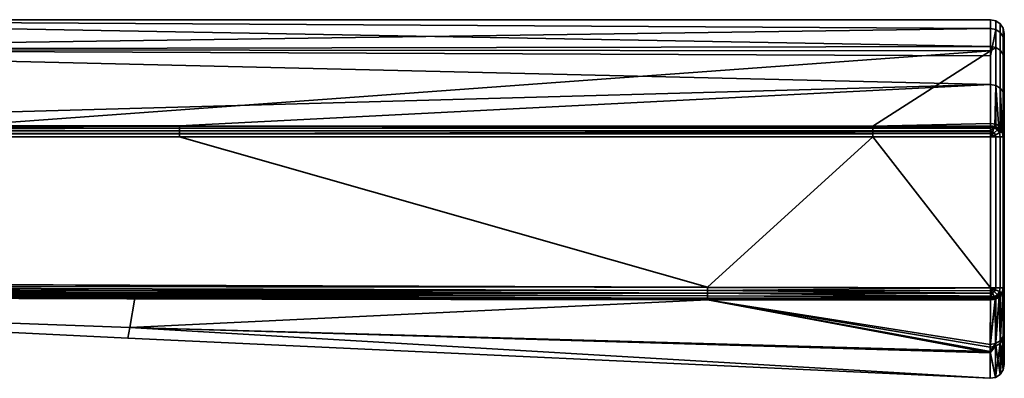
# Model space of a CAD drawing. Header units: millimetres. Extents: x -309 to 8309, y -96 to 57.
# Tile 60 of 95: x 4326 to 4362, y -96 to -83. Entities that reach past the tile are written whole.
import ezdxf

# ---------------------------------------------------------------- set-up
doc = ezdxf.new("R2010")
doc.units = ezdxf.units.MM
doc.layers.add('31', color=7, linetype='Continuous', true_color=0xffffff)

# ---------------------------------------------------------------- blocks, each defined once
blk = doc.blocks.new('UG_SURFACE_030')
at = {"layer": '31', "color": 251, "linetype": 'Continuous', "lineweight": 35}
for points in [[(4307.361, -83.3, 1103.998), (4307.362, -84.374, 1109.971), (4361, -84.265, 1109.668)], [(4307.361, -83.3, 1103.998), (4361, -83.3, 1104), (4361, -83.616, 1100.726)], [(4361, -83.616, 1100.726), (4307.362, -84.375, 1098.026), (4307.361, -83.3, 1103.998)], [(4361, -84.265, 1109.668), (4361, -83.3, 1104), (4307.361, -83.3, 1103.998)], [(4361.191, -83.338, 1104), (4361, -83.3, 1104), (4361, -84.265, 1109.668), (4361.191, -84.301, 1109.656)], [(4361.191, -83.653, 1100.733), (4361, -83.616, 1100.726), (4361, -83.3, 1104), (4361.191, -83.338, 1104)], [(4361.353, -83.446, 1104), (4361.191, -83.338, 1104), (4361.191, -84.301, 1109.656), (4361.353, -84.404, 1109.62)], [(4361.353, -83.76, 1100.754), (4361.191, -83.653, 1100.733), (4361.191, -83.338, 1104), (4361.353, -83.446, 1104)], [(4361, -83.616, 1100.726), (4361, -84.603, 1098.112), (4307.362, -84.375, 1098.026)], [(4361, -84.603, 1098.112), (4361, -83.616, 1100.726), (4361.191, -83.653, 1100.733)], [(4361.191, -83.653, 1100.733), (4361.191, -85.68, 1095.366), (4361, -85.647, 1095.347), (4361, -84.603, 1098.112)], [(4361.353, -85.773, 1095.421), (4361.191, -85.68, 1095.366), (4361.191, -83.653, 1100.733), (4361.353, -83.76, 1100.754)], [(4361.462, -83.609, 1104), (4361.353, -83.446, 1104), (4361.353, -84.404, 1109.62), (4361.462, -84.557, 1109.566)], [(4361.462, -83.919, 1100.785), (4361.353, -83.76, 1100.754), (4361.353, -83.446, 1104), (4361.462, -83.609, 1104)], [(4361.5, -83.8, 1104), (4361.462, -83.609, 1104), (4361.462, -84.557, 1109.566), (4361.5, -84.737, 1109.503)], [(4361.5, -84.107, 1100.822), (4361.462, -83.919, 1100.785), (4361.462, -83.609, 1104), (4361.5, -83.8, 1104)], [(4361.462, -85.913, 1095.503), (4361.353, -85.773, 1095.421), (4361.353, -83.76, 1100.754), (4361.462, -83.919, 1100.785)], [(4361.5, -86.079, 1095.599), (4361.462, -85.913, 1095.503), (4361.462, -83.919, 1100.785), (4361.5, -84.107, 1100.822)], [(4361.5, -95.788, 1104), (4361.5, -83.8, 1104), (4361.5, -84.737, 1109.503)], [(4361.5, -95.788, 1104), (4361.5, -84.107, 1100.822), (4361.5, -83.8, 1104)], [(4307.362, -84.374, 1109.971), (4361, -84.419, 1109.946), (4361, -84.265, 1109.668)], [(4361, -84.419, 1109.946), (4307.362, -84.374, 1109.971), (4323.575, -87.148, 1114.816)], [(4307.362, -84.375, 1098.026), (4361, -84.603, 1098.112), (4361, -85.647, 1095.347)], [(4361, -85.647, 1095.347), (4307.363, -87.147, 1093.184), (4307.362, -84.375, 1098.026)], [(4323.575, -87.148, 1114.816), (4356.747, -87.148, 1114.816), (4361, -84.419, 1109.946)], [(4356.747, -87.148, 1114.816), (4361, -87.053, 1114.698), (4361, -84.419, 1109.946)], [(4361.191, -84.301, 1109.656), (4361, -84.265, 1109.668), (4361, -84.419, 1109.946)], [(4361, -84.419, 1109.946), (4361, -87.053, 1114.698), (4361.191, -87.082, 1114.674), (4361.191, -84.301, 1109.656)], [(4361.353, -84.404, 1109.62), (4361.191, -84.301, 1109.656), (4361.191, -87.082, 1114.674), (4361.353, -87.167, 1114.606)], [(4361.462, -84.557, 1109.566), (4361.353, -84.404, 1109.62), (4361.353, -87.167, 1114.606), (4361.462, -87.294, 1114.505)], [(4361.5, -95.788, 1104), (4361.5, -86.079, 1095.599), (4361.5, -84.107, 1100.822)], [(4361.5, -84.737, 1109.503), (4361.462, -84.557, 1109.566), (4361.462, -87.294, 1114.505), (4361.5, -87.443, 1114.385)], [(4361.5, -84.737, 1109.503), (4361.5, -87.443, 1114.385), (4361.5, -94.687, 1110.751), (4361.5, -95.788, 1104)], [(4331.652, -87.147, 1093.184), (4307.363, -87.147, 1093.184), (4361, -85.647, 1095.347)], [(4361, -85.647, 1095.347), (4361, -87.148, 1093.184), (4331.652, -87.147, 1093.184)], [(4361.153, -87.171, 1093.203), (4361, -87.148, 1093.184), (4361, -85.647, 1095.347), (4361.191, -85.68, 1095.366)], [(4361.191, -85.68, 1095.366), (4361.191, -87.177, 1093.208), (4361.153, -87.171, 1093.203)], [(4361.191, -85.68, 1095.366), (4361.353, -85.773, 1095.421), (4361.353, -87.261, 1093.277), (4361.304, -87.236, 1093.256)], [(4361.304, -87.236, 1093.256), (4361.191, -87.177, 1093.208), (4361.191, -85.68, 1095.366)], [(4361.353, -85.773, 1095.421), (4361.462, -85.913, 1095.503), (4361.462, -87.387, 1093.379), (4361.436, -87.357, 1093.355)], [(4361.436, -87.357, 1093.355), (4361.391, -87.305, 1093.312), (4361.353, -85.773, 1095.421)], [(4361.391, -87.305, 1093.312), (4361.353, -87.261, 1093.277), (4361.353, -85.773, 1095.421)], [(4361.5, -87.535, 1093.5), (4361.462, -87.387, 1093.379), (4361.462, -85.913, 1095.503), (4361.5, -86.079, 1095.599)], [(4361.5, -86.079, 1095.599), (4361.5, -95.788, 1104), (4361.5, -94.592, 1096.971)], [(4361.5, -94.592, 1096.971), (4361.5, -93.011, 1093.5), (4361.5, -87.535, 1093.5), (4361.5, -86.079, 1095.599)], [(4298.479, -87.32, 1093.048), (4298.481, -87.225, 1093.107), (4331.652, -87.226, 1093.107)], [(4331.652, -87.226, 1093.107), (4331.652, -87.32, 1093.048), (4298.479, -87.32, 1093.048)], [(4331.652, -87.226, 1093.107), (4298.481, -87.225, 1093.107), (4307.363, -87.147, 1093.184)], [(4307.363, -87.147, 1093.184), (4331.652, -87.147, 1093.184), (4331.652, -87.226, 1093.107)], [(4323.575, -87.148, 1114.816), (4323.575, -87.227, 1114.893), (4356.747, -87.227, 1114.893), (4356.747, -87.148, 1114.816)], [(4323.575, -87.227, 1114.893), (4323.575, -87.321, 1114.952), (4356.747, -87.321, 1114.952), (4356.747, -87.227, 1114.893)], [(4331.652, -87.226, 1093.107), (4331.652, -87.147, 1093.184), (4361, -87.148, 1093.184), (4361, -87.182, 1093.15)], [(4361, -87.182, 1093.15), (4361, -87.227, 1093.107), (4331.652, -87.226, 1093.107)], [(4331.652, -87.32, 1093.048), (4331.652, -87.226, 1093.107), (4361, -87.227, 1093.107), (4361, -87.321, 1093.048)], [(4356.747, -87.148, 1114.816), (4361, -87.148, 1114.816), (4361, -87.053, 1114.698)], [(4356.747, -87.148, 1114.816), (4356.747, -87.227, 1114.893), (4361, -87.227, 1114.893), (4361, -87.182, 1114.85)], [(4361, -87.182, 1114.85), (4361, -87.148, 1114.816), (4356.747, -87.148, 1114.816)], [(4356.747, -87.227, 1114.893), (4356.747, -87.321, 1114.952), (4361, -87.321, 1114.952), (4361, -87.227, 1114.893)], [(4361.191, -87.082, 1114.674), (4361, -87.053, 1114.698), (4361, -87.148, 1114.816), (4361.153, -87.171, 1114.797)], [(4361.153, -87.171, 1114.797), (4361, -87.148, 1114.816), (4361, -87.182, 1114.85)], [(4361, -87.182, 1093.15), (4361, -87.148, 1093.184), (4361.153, -87.171, 1093.203)], [(4361, -87.182, 1114.85), (4361.136, -87.207, 1114.852), (4361.153, -87.171, 1114.797)], [(4361.153, -87.171, 1093.203), (4361.136, -87.207, 1093.148), (4361, -87.182, 1093.15)], [(4361.136, -87.207, 1114.852), (4361, -87.182, 1114.85), (4361, -87.227, 1114.893)], [(4361, -87.227, 1093.107), (4361, -87.182, 1093.15), (4361.136, -87.207, 1093.148)], [(4361.136, -87.207, 1114.852), (4361, -87.227, 1114.893), (4361, -87.321, 1114.952)], [(4361, -87.321, 1114.952), (4361.073, -87.358, 1114.962), (4361.136, -87.207, 1114.852)], [(4361.136, -87.207, 1093.148), (4361.073, -87.358, 1093.039), (4361, -87.321, 1093.048)], [(4361, -87.321, 1093.048), (4361, -87.227, 1093.107), (4361.136, -87.207, 1093.148)], [(4361.073, -87.358, 1114.962), (4361.136, -87.399, 1114.962), (4361.251, -87.284, 1114.852), (4361.136, -87.207, 1114.852)], [(4361.136, -87.207, 1093.148), (4361.251, -87.284, 1093.148), (4361.136, -87.399, 1093.039), (4361.073, -87.358, 1093.039)], [(4361.191, -87.177, 1114.792), (4361.153, -87.171, 1114.797), (4361.136, -87.207, 1114.852)], [(4361.136, -87.207, 1093.148), (4361.153, -87.171, 1093.203), (4361.191, -87.177, 1093.208)], [(4361.136, -87.207, 1114.852), (4361.251, -87.284, 1114.852), (4361.191, -87.177, 1114.792)], [(4361.191, -87.177, 1093.208), (4361.251, -87.284, 1093.148), (4361.136, -87.207, 1093.148)], [(4361.136, -87.399, 1114.962), (4361.178, -87.462, 1114.962), (4361.328, -87.4, 1114.852), (4361.251, -87.284, 1114.852)], [(4361.251, -87.284, 1093.148), (4361.328, -87.4, 1093.148), (4361.178, -87.462, 1093.039), (4361.136, -87.399, 1093.039)], [(4361.153, -87.171, 1114.797), (4361.191, -87.177, 1114.792), (4361.191, -87.082, 1114.674)], [(4361.353, -87.167, 1114.606), (4361.191, -87.082, 1114.674), (4361.191, -87.177, 1114.792), (4361.304, -87.236, 1114.744)], [(4361.251, -87.284, 1114.852), (4361.304, -87.236, 1114.744), (4361.191, -87.177, 1114.792)], [(4361.191, -87.177, 1093.208), (4361.304, -87.236, 1093.256), (4361.251, -87.284, 1093.148)], [(4361.304, -87.236, 1114.744), (4361.251, -87.284, 1114.852), (4361.328, -87.4, 1114.852)], [(4361.328, -87.4, 1093.148), (4361.251, -87.284, 1093.148), (4361.304, -87.236, 1093.256)], [(4361.304, -87.236, 1114.744), (4361.353, -87.261, 1114.723), (4361.353, -87.167, 1114.606)], [(4361.328, -87.4, 1114.852), (4361.353, -87.261, 1114.723), (4361.304, -87.236, 1114.744)], [(4361.304, -87.236, 1093.256), (4361.353, -87.261, 1093.277), (4361.328, -87.4, 1093.148)], [(4361.391, -87.305, 1114.688), (4361.353, -87.261, 1114.723), (4361.328, -87.4, 1114.852)], [(4361.328, -87.4, 1093.148), (4361.353, -87.261, 1093.277), (4361.391, -87.305, 1093.312)], [(4361.462, -87.294, 1114.505), (4361.353, -87.167, 1114.606), (4361.391, -87.305, 1114.688), (4361.436, -87.357, 1114.645)], [(4361.353, -87.167, 1114.606), (4361.353, -87.261, 1114.723), (4361.391, -87.305, 1114.688)], [(4298.475, -87.534, 1093), (4298.477, -87.424, 1093.012), (4331.652, -87.425, 1093.012), (4331.652, -87.535, 1093)], [(4350.757, -92.992, 1093), (4298.5, -92.8, 1093), (4298.475, -87.534, 1093), (4331.652, -87.535, 1093)], [(4298.477, -87.424, 1093.012), (4298.479, -87.32, 1093.048), (4331.652, -87.32, 1093.048), (4331.652, -87.425, 1093.012)], [(4356.747, -87.536, 1115), (4323.575, -87.536, 1115), (4298.5, -92.8, 1115), (4350.757, -92.992, 1115)], [(4323.575, -87.321, 1114.952), (4323.575, -87.426, 1114.988), (4356.747, -87.426, 1114.988), (4356.747, -87.321, 1114.952)], [(4323.575, -87.426, 1114.988), (4323.575, -87.536, 1115), (4356.747, -87.536, 1115), (4356.747, -87.426, 1114.988)], [(4331.652, -87.425, 1093.012), (4331.652, -87.32, 1093.048), (4361, -87.321, 1093.048), (4361, -87.344, 1093.04)], [(4361, -87.344, 1093.04), (4361, -87.425, 1093.012), (4331.652, -87.425, 1093.012)], [(4331.652, -87.535, 1093), (4331.652, -87.425, 1093.012), (4361, -87.425, 1093.012), (4361, -87.535, 1093)], [(4331.652, -87.535, 1093), (4361, -87.535, 1093), (4361, -93.011, 1093), (4350.757, -92.992, 1093)], [(4350.757, -92.992, 1115), (4361, -93.011, 1115), (4356.747, -87.536, 1115)], [(4356.747, -87.321, 1114.952), (4356.747, -87.426, 1114.988), (4361, -87.425, 1114.988), (4361, -87.344, 1114.959)], [(4361, -87.344, 1114.959), (4361, -87.321, 1114.952), (4356.747, -87.321, 1114.952)], [(4356.747, -87.426, 1114.988), (4356.747, -87.536, 1115), (4361, -87.535, 1115), (4361, -87.425, 1114.988)], [(4361, -93.011, 1115), (4361, -87.535, 1115), (4356.747, -87.536, 1115)], [(4361, -87.321, 1114.952), (4361, -87.344, 1114.959), (4361.073, -87.358, 1114.962)], [(4361.073, -87.358, 1093.039), (4361, -87.344, 1093.04), (4361, -87.321, 1093.048)], [(4361.073, -87.358, 1114.962), (4361, -87.344, 1114.959), (4361, -87.425, 1114.988)], [(4361, -87.425, 1093.012), (4361, -87.344, 1093.04), (4361.073, -87.358, 1093.039)], [(4361, -87.425, 1114.988), (4361, -87.535, 1115), (4361.073, -87.358, 1114.962)], [(4361, -87.535, 1115), (4361.136, -87.399, 1114.962), (4361.073, -87.358, 1114.962)], [(4361.073, -87.358, 1093.039), (4361, -87.535, 1093), (4361, -87.425, 1093.012)], [(4361.073, -87.358, 1093.039), (4361.136, -87.399, 1093.039), (4361, -87.535, 1093)], [(4361, -87.535, 1115), (4361.178, -87.462, 1114.962), (4361.136, -87.399, 1114.962)], [(4361.136, -87.399, 1093.039), (4361.178, -87.462, 1093.039), (4361, -87.535, 1093)], [(4361.178, -87.462, 1114.962), (4361, -87.535, 1115), (4361.191, -87.535, 1114.962)], [(4361.191, -87.535, 1093.038), (4361, -87.535, 1093), (4361.178, -87.462, 1093.039)], [(4361, -87.535, 1115), (4361, -93.011, 1115), (4361.191, -93.011, 1114.962), (4361.191, -87.535, 1114.962)], [(4361, -93.011, 1093), (4361, -87.535, 1093), (4361.191, -87.535, 1093.038), (4361.191, -93.011, 1093.038)], [(4361.328, -87.4, 1114.852), (4361.178, -87.462, 1114.962), (4361.192, -87.535, 1114.962), (4361.353, -87.535, 1114.853)], [(4361.353, -87.535, 1093.147), (4361.192, -87.535, 1093.039), (4361.178, -87.462, 1093.039), (4361.328, -87.4, 1093.148)], [(4361.191, -87.535, 1114.962), (4361.192, -87.535, 1114.962), (4361.178, -87.462, 1114.962)], [(4361.178, -87.462, 1093.039), (4361.192, -87.535, 1093.039), (4361.191, -87.535, 1093.038)], [(4361.192, -87.535, 1114.962), (4361.191, -87.535, 1114.962), (4361.191, -93.011, 1114.962), (4361.192, -93.011, 1114.962)], [(4361.192, -93.011, 1093.039), (4361.191, -93.011, 1093.038), (4361.191, -87.535, 1093.038), (4361.192, -87.535, 1093.039)], [(4361.192, -93.011, 1114.962), (4361.353, -93.011, 1114.853), (4361.353, -87.535, 1114.853), (4361.192, -87.535, 1114.962)], [(4361.192, -87.535, 1093.039), (4361.353, -87.535, 1093.147), (4361.353, -93.011, 1093.147), (4361.192, -93.011, 1093.039)], [(4361.328, -87.4, 1114.852), (4361.428, -87.358, 1114.688), (4361.391, -87.305, 1114.688)], [(4361.391, -87.305, 1093.312), (4361.428, -87.358, 1093.312), (4361.328, -87.4, 1093.148)], [(4361.428, -87.358, 1114.688), (4361.328, -87.4, 1114.852), (4361.355, -87.535, 1114.852), (4361.461, -87.535, 1114.691)], [(4361.461, -87.535, 1093.309), (4361.355, -87.535, 1093.148), (4361.328, -87.4, 1093.148), (4361.428, -87.358, 1093.312)], [(4361.353, -87.535, 1114.853), (4361.355, -87.535, 1114.852), (4361.328, -87.4, 1114.852)], [(4361.328, -87.4, 1093.148), (4361.355, -87.535, 1093.148), (4361.353, -87.535, 1093.147)], [(4361.355, -87.535, 1114.852), (4361.353, -87.535, 1114.853), (4361.353, -93.011, 1114.853), (4361.355, -93.011, 1114.852)], [(4361.355, -93.011, 1093.148), (4361.353, -93.011, 1093.147), (4361.353, -87.535, 1093.147), (4361.355, -87.535, 1093.148)], [(4361.355, -93.011, 1114.852), (4361.461, -93.011, 1114.691), (4361.461, -87.535, 1114.691), (4361.355, -87.535, 1114.852)], [(4361.355, -87.535, 1093.148), (4361.461, -87.535, 1093.309), (4361.461, -93.011, 1093.309), (4361.355, -93.011, 1093.148)], [(4361.391, -87.305, 1114.688), (4361.428, -87.358, 1114.688), (4361.436, -87.357, 1114.645)], [(4361.436, -87.357, 1093.355), (4361.428, -87.358, 1093.312), (4361.391, -87.305, 1093.312)], [(4361.436, -87.357, 1114.645), (4361.428, -87.358, 1114.688), (4361.463, -87.535, 1114.688)], [(4361.463, -87.535, 1093.312), (4361.428, -87.358, 1093.312), (4361.436, -87.357, 1093.355)], [(4361.461, -87.535, 1114.691), (4361.463, -87.535, 1114.688), (4361.428, -87.358, 1114.688)], [(4361.428, -87.358, 1093.312), (4361.463, -87.535, 1093.312), (4361.461, -87.535, 1093.309)], [(4361.436, -87.357, 1114.645), (4361.462, -87.387, 1114.621), (4361.462, -87.294, 1114.505)], [(4361.463, -87.535, 1114.688), (4361.462, -87.387, 1114.621), (4361.436, -87.357, 1114.645)], [(4361.436, -87.357, 1093.355), (4361.462, -87.387, 1093.379), (4361.463, -87.535, 1093.312)], [(4361.463, -87.535, 1114.688), (4361.461, -87.535, 1114.691), (4361.461, -93.011, 1114.691), (4361.463, -93.011, 1114.688)], [(4361.463, -93.011, 1093.312), (4361.461, -93.011, 1093.309), (4361.461, -87.535, 1093.309), (4361.463, -87.535, 1093.312)], [(4361.5, -87.443, 1114.385), (4361.462, -87.294, 1114.505), (4361.462, -87.387, 1114.621), (4361.5, -87.535, 1114.5)], [(4361.463, -87.535, 1114.688), (4361.5, -87.535, 1114.5), (4361.462, -87.387, 1114.621)], [(4361.462, -87.387, 1093.379), (4361.5, -87.535, 1093.5), (4361.463, -87.535, 1093.312)], [(4361.463, -93.011, 1114.688), (4361.5, -93.011, 1114.5), (4361.5, -87.535, 1114.5), (4361.463, -87.535, 1114.688)], [(4361.463, -87.535, 1093.312), (4361.5, -87.535, 1093.5), (4361.5, -93.011, 1093.5), (4361.463, -93.011, 1093.312)], [(4361.5, -87.443, 1114.385), (4361.5, -87.535, 1114.5), (4361.5, -93.011, 1114.5), (4361.5, -94.687, 1110.751)], [(4350.757, -92.992, 1115), (4298.5, -92.8, 1115), (4298.5, -92.955, 1114.976)], [(4298.5, -92.955, 1093.024), (4298.5, -92.8, 1093), (4350.757, -92.992, 1093)], [(4298.5, -92.955, 1114.976), (4298.5, -93.094, 1114.905), (4350.757, -93.207, 1114.951)], [(4298.5, -92.955, 1114.976), (4350.757, -93.102, 1114.988), (4350.757, -92.992, 1115)], [(4350.757, -93.207, 1114.951), (4350.757, -93.102, 1114.988), (4298.5, -92.955, 1114.976)], [(4298.5, -93.094, 1093.096), (4298.5, -92.955, 1093.024), (4350.757, -93.102, 1093.012)], [(4350.757, -92.992, 1093), (4350.757, -93.102, 1093.012), (4298.5, -92.955, 1093.024)], [(4361, -93.011, 1115), (4350.757, -92.992, 1115), (4350.757, -93.102, 1114.988)], [(4350.757, -93.102, 1093.012), (4350.757, -92.992, 1093), (4361, -93.011, 1093)], [(4298.499, -93.3, 1093.5), (4329.853, -94.449, 1098.435), (4298.479, -93.299, 1098.581)], [(4298.479, -93.299, 1098.581), (4329.853, -94.449, 1098.435), (4329.783, -94.83, 1104)], [(4298.499, -93.3, 1114.5), (4298.479, -93.299, 1109.419), (4329.853, -94.449, 1109.565)], [(4298.479, -93.299, 1109.419), (4298.479, -93.299, 1104), (4329.783, -94.83, 1104)], [(4329.783, -94.83, 1104), (4329.853, -94.449, 1109.565), (4298.479, -93.299, 1109.419)], [(4329.783, -94.83, 1104), (4298.479, -93.299, 1104), (4298.479, -93.299, 1098.581)], [(4298.5, -93.094, 1114.905), (4298.499, -93.204, 1114.794), (4350.756, -93.301, 1114.893)], [(4298.499, -93.204, 1093.206), (4298.5, -93.094, 1093.096), (4350.757, -93.207, 1093.048)], [(4298.499, -93.204, 1114.794), (4298.499, -93.276, 1114.655), (4350.756, -93.38, 1114.815)], [(4350.756, -93.38, 1114.815), (4350.756, -93.301, 1114.893), (4298.499, -93.204, 1114.794)], [(4298.499, -93.276, 1093.346), (4298.499, -93.204, 1093.206), (4350.756, -93.301, 1093.107)], [(4350.757, -93.207, 1093.048), (4350.756, -93.301, 1093.107), (4298.499, -93.204, 1093.206)], [(4298.499, -93.276, 1114.655), (4298.499, -93.3, 1114.5), (4330.043, -93.385, 1114.634)], [(4330.043, -93.385, 1114.634), (4350.756, -93.38, 1114.815), (4298.499, -93.276, 1114.655)], [(4298.499, -93.276, 1093.346), (4350.756, -93.38, 1093.185), (4330.043, -93.385, 1093.366)], [(4330.043, -93.385, 1093.366), (4298.499, -93.3, 1093.5), (4298.499, -93.276, 1093.346)], [(4350.756, -93.301, 1093.107), (4350.756, -93.38, 1093.185), (4298.499, -93.276, 1093.346)], [(4298.499, -93.3, 1093.5), (4330.043, -93.385, 1093.366), (4329.853, -94.449, 1098.435)], [(4329.853, -94.449, 1109.565), (4330.043, -93.385, 1114.634), (4298.499, -93.3, 1114.5)], [(4350.756, -93.301, 1114.893), (4350.757, -93.207, 1114.951), (4298.5, -93.094, 1114.905)], [(4350.757, -93.102, 1093.012), (4350.757, -93.207, 1093.048), (4298.5, -93.094, 1093.096)], [(4350.757, -93.207, 1114.951), (4350.756, -93.301, 1114.893), (4361, -93.307, 1114.903)], [(4361, -93.307, 1093.097), (4350.756, -93.301, 1093.107), (4350.757, -93.207, 1093.048)], [(4361, -93.365, 1114.85), (4350.756, -93.301, 1114.893), (4350.756, -93.38, 1114.815)], [(4361, -93.365, 1114.85), (4361, -93.307, 1114.903), (4350.756, -93.301, 1114.893)], [(4350.756, -93.301, 1093.107), (4361, -93.307, 1093.097), (4361, -93.365, 1093.15)], [(4361, -93.365, 1093.15), (4350.756, -93.38, 1093.185), (4350.756, -93.301, 1093.107)], [(4350.757, -93.102, 1114.988), (4361, -93.116, 1114.989), (4361, -93.011, 1115)], [(4361, -93.011, 1093), (4361, -93.116, 1093.011), (4350.757, -93.102, 1093.012)], [(4361, -93.203, 1114.96), (4350.757, -93.102, 1114.988), (4350.757, -93.207, 1114.951)], [(4361, -93.203, 1114.96), (4361, -93.116, 1114.989), (4350.757, -93.102, 1114.988)], [(4350.757, -93.102, 1093.012), (4361, -93.116, 1093.011), (4361, -93.203, 1093.04)], [(4361, -93.203, 1093.04), (4350.757, -93.207, 1093.048), (4350.757, -93.102, 1093.012)], [(4350.757, -93.207, 1114.951), (4361, -93.216, 1114.956), (4361, -93.203, 1114.96)], [(4361, -93.203, 1093.04), (4361, -93.216, 1093.044), (4350.757, -93.207, 1093.048)], [(4361, -93.307, 1114.903), (4361, -93.216, 1114.956), (4350.757, -93.207, 1114.951)], [(4350.757, -93.207, 1093.048), (4361, -93.216, 1093.044), (4361, -93.307, 1093.097)], [(4361.073, -93.189, 1114.962), (4361, -93.011, 1115), (4361, -93.116, 1114.989)], [(4361.191, -93.011, 1114.962), (4361, -93.011, 1115), (4361.178, -93.085, 1114.962)], [(4361, -93.011, 1115), (4361.136, -93.148, 1114.962), (4361.178, -93.085, 1114.962)], [(4361, -93.011, 1115), (4361.073, -93.189, 1114.962), (4361.136, -93.148, 1114.962)], [(4361.178, -93.085, 1093.039), (4361, -93.011, 1093), (4361.191, -93.011, 1093.038)], [(4361.178, -93.085, 1093.039), (4361.136, -93.148, 1093.039), (4361, -93.011, 1093)], [(4361.136, -93.148, 1093.039), (4361.073, -93.189, 1093.039), (4361, -93.011, 1093)], [(4361, -93.116, 1093.011), (4361, -93.011, 1093), (4361.073, -93.189, 1093.039)], [(4361, -93.116, 1114.989), (4361, -93.203, 1114.96), (4361.073, -93.189, 1114.962)], [(4361.073, -93.189, 1093.039), (4361, -93.203, 1093.04), (4361, -93.116, 1093.011)], [(4361.073, -93.189, 1114.962), (4361, -93.216, 1114.956), (4361, -93.307, 1114.903)], [(4361.073, -93.189, 1114.962), (4361, -93.203, 1114.96), (4361, -93.216, 1114.956)], [(4361, -93.307, 1114.903), (4361.135, -93.34, 1114.852), (4361.073, -93.189, 1114.962)], [(4361.073, -93.189, 1093.039), (4361.135, -93.34, 1093.148), (4361, -93.307, 1093.097)], [(4361, -93.307, 1093.097), (4361, -93.216, 1093.044), (4361.073, -93.189, 1093.039)], [(4361, -93.216, 1093.044), (4361, -93.203, 1093.04), (4361.073, -93.189, 1093.039)], [(4361, -93.307, 1114.903), (4361, -93.365, 1114.85), (4361.135, -93.34, 1114.852)], [(4361.135, -93.34, 1093.148), (4361, -93.365, 1093.15), (4361, -93.307, 1093.097)], [(4361.168, -93.417, 1114.731), (4361.135, -93.34, 1114.852), (4361, -93.385, 1114.833)], [(4361.135, -93.34, 1114.852), (4361, -93.365, 1114.85), (4361, -93.385, 1114.833)], [(4361, -93.385, 1093.167), (4361.135, -93.34, 1093.148), (4361.168, -93.417, 1093.269)], [(4361, -93.385, 1093.167), (4361, -93.365, 1093.15), (4361.135, -93.34, 1093.148)], [(4361.136, -93.148, 1114.962), (4361.073, -93.189, 1114.962), (4361.135, -93.34, 1114.852), (4361.251, -93.263, 1114.852)], [(4361.251, -93.263, 1093.148), (4361.135, -93.34, 1093.148), (4361.073, -93.189, 1093.039), (4361.136, -93.148, 1093.039)], [(4361.251, -93.263, 1114.852), (4361.135, -93.34, 1114.852), (4361.191, -93.413, 1114.728)], [(4361.191, -93.413, 1093.271), (4361.135, -93.34, 1093.148), (4361.251, -93.263, 1093.148)], [(4361.135, -93.34, 1114.852), (4361.168, -93.417, 1114.731), (4361.191, -93.413, 1114.728)], [(4361.191, -93.413, 1093.271), (4361.168, -93.417, 1093.269), (4361.135, -93.34, 1093.148)], [(4361.178, -93.085, 1114.962), (4361.136, -93.148, 1114.962), (4361.251, -93.263, 1114.852), (4361.328, -93.147, 1114.852)], [(4361.328, -93.147, 1093.148), (4361.251, -93.263, 1093.148), (4361.136, -93.148, 1093.039), (4361.178, -93.085, 1093.039)], [(4361.178, -93.085, 1114.962), (4361.192, -93.011, 1114.962), (4361.191, -93.011, 1114.962)], [(4361.353, -93.011, 1114.853), (4361.192, -93.011, 1114.962), (4361.178, -93.085, 1114.962), (4361.328, -93.147, 1114.852)], [(4361.328, -93.147, 1093.148), (4361.178, -93.085, 1093.039), (4361.192, -93.011, 1093.039), (4361.353, -93.011, 1093.147)], [(4361.191, -93.011, 1093.038), (4361.192, -93.011, 1093.039), (4361.178, -93.085, 1093.039)], [(4361.325, -93.335, 1114.684), (4361.187, -95.127, 1110.898), (4361.351, -95.025, 1110.864)], [(4361.325, -93.335, 1114.684), (4361.314, -93.342, 1114.688), (4361.187, -95.127, 1110.898)], [(4361.187, -95.029, 1096.817), (4361.314, -93.342, 1093.312), (4361.325, -93.335, 1093.316)], [(4361.325, -93.335, 1093.316), (4361.351, -94.928, 1096.853), (4361.187, -95.029, 1096.817)], [(4361.187, -95.029, 1096.817), (4361.191, -93.413, 1093.271), (4361.314, -93.342, 1093.312)], [(4361.314, -93.342, 1114.688), (4361.191, -93.413, 1114.728), (4361.187, -95.127, 1110.898)], [(4361.191, -93.413, 1114.728), (4361.314, -93.342, 1114.688), (4361.251, -93.263, 1114.852)], [(4361.251, -93.263, 1093.148), (4361.314, -93.342, 1093.312), (4361.191, -93.413, 1093.271)], [(4361.428, -93.189, 1114.688), (4361.328, -93.147, 1114.852), (4361.251, -93.263, 1114.852)], [(4361.323, -93.332, 1093.311), (4361.251, -93.263, 1093.148), (4361.328, -93.147, 1093.148)], [(4361.251, -93.263, 1114.852), (4361.323, -93.332, 1114.689), (4361.428, -93.189, 1114.688)], [(4361.314, -93.342, 1114.688), (4361.323, -93.332, 1114.689), (4361.251, -93.263, 1114.852)], [(4361.251, -93.263, 1093.148), (4361.323, -93.332, 1093.311), (4361.314, -93.342, 1093.312)], [(4361.325, -93.335, 1114.684), (4361.323, -93.332, 1114.689), (4361.314, -93.342, 1114.688)], [(4361.314, -93.342, 1093.312), (4361.323, -93.332, 1093.311), (4361.325, -93.335, 1093.316)], [(4361.328, -93.147, 1093.148), (4361.428, -93.189, 1093.312), (4361.323, -93.332, 1093.311)], [(4361.353, -93.319, 1114.675), (4361.428, -93.189, 1114.688), (4361.323, -93.332, 1114.689)], [(4361.323, -93.332, 1093.311), (4361.428, -93.189, 1093.312), (4361.353, -93.319, 1093.325)], [(4361.323, -93.332, 1114.689), (4361.325, -93.335, 1114.684), (4361.353, -93.319, 1114.675)], [(4361.353, -93.319, 1093.325), (4361.325, -93.335, 1093.316), (4361.323, -93.332, 1093.311)], [(4361.351, -95.025, 1110.864), (4361.353, -93.319, 1114.675), (4361.325, -93.335, 1114.684)], [(4361.325, -93.335, 1093.316), (4361.353, -93.319, 1093.325), (4361.351, -94.928, 1096.853)], [(4361.328, -93.147, 1114.852), (4361.355, -93.011, 1114.852), (4361.353, -93.011, 1114.853)], [(4361.461, -93.011, 1114.691), (4361.355, -93.011, 1114.852), (4361.328, -93.147, 1114.852), (4361.428, -93.189, 1114.688)], [(4361.428, -93.189, 1093.312), (4361.328, -93.147, 1093.148), (4361.355, -93.011, 1093.148), (4361.461, -93.011, 1093.309)], [(4361.353, -93.011, 1093.147), (4361.355, -93.011, 1093.148), (4361.328, -93.147, 1093.148)], [(4361.448, -93.196, 1114.605), (4361.351, -95.025, 1110.864), (4361.461, -94.87, 1110.812)], [(4361.351, -94.928, 1096.853), (4361.353, -93.319, 1093.325), (4361.448, -93.196, 1093.395)], [(4361.461, -94.774, 1096.907), (4361.351, -94.928, 1096.853), (4361.448, -93.196, 1093.395)], [(4361.448, -93.196, 1114.605), (4361.353, -93.319, 1114.675), (4361.351, -95.025, 1110.864)], [(4361.353, -93.319, 1114.675), (4361.448, -93.196, 1114.605), (4361.428, -93.189, 1114.688)], [(4361.428, -93.189, 1093.312), (4361.448, -93.196, 1093.395), (4361.353, -93.319, 1093.325)], [(4361.428, -93.189, 1114.688), (4361.463, -93.011, 1114.688), (4361.461, -93.011, 1114.691)], [(4361.463, -93.011, 1114.688), (4361.428, -93.189, 1114.688), (4361.448, -93.196, 1114.605)], [(4361.448, -93.196, 1093.395), (4361.428, -93.189, 1093.312), (4361.463, -93.011, 1093.312)], [(4361.461, -93.011, 1093.309), (4361.463, -93.011, 1093.312), (4361.428, -93.189, 1093.312)], [(4361.448, -93.196, 1114.605), (4361.462, -93.178, 1114.595), (4361.463, -93.011, 1114.688)], [(4361.463, -93.011, 1093.312), (4361.462, -93.178, 1093.405), (4361.448, -93.196, 1093.395)], [(4361.461, -94.87, 1110.812), (4361.462, -93.178, 1114.595), (4361.448, -93.196, 1114.605)], [(4361.448, -93.196, 1093.395), (4361.462, -93.178, 1093.405), (4361.461, -94.774, 1096.907)], [(4361.461, -94.87, 1110.812), (4361.5, -94.687, 1110.751), (4361.5, -93.011, 1114.5)], [(4361.461, -94.774, 1096.907), (4361.462, -93.178, 1093.405), (4361.5, -93.011, 1093.5)], [(4361.5, -93.011, 1093.5), (4361.5, -94.592, 1096.971), (4361.461, -94.774, 1096.907)], [(4361.5, -93.011, 1114.5), (4361.462, -93.178, 1114.595), (4361.461, -94.87, 1110.812)], [(4361.462, -93.178, 1114.595), (4361.5, -93.011, 1114.5), (4361.463, -93.011, 1114.688)], [(4361.463, -93.011, 1093.312), (4361.5, -93.011, 1093.5), (4361.462, -93.178, 1093.405)], [(4329.853, -94.449, 1098.435), (4330.043, -93.385, 1093.366), (4350.756, -93.44, 1093.278)], [(4350.756, -93.44, 1114.722), (4330.043, -93.385, 1114.634), (4329.853, -94.449, 1109.565)], [(4350.756, -93.44, 1093.278), (4360.992, -95.321, 1098.318), (4329.853, -94.449, 1098.435)], [(4329.853, -94.449, 1109.565), (4360.992, -95.36, 1109.69), (4350.756, -93.44, 1114.722)], [(4330.043, -93.385, 1114.634), (4350.756, -93.44, 1114.722), (4350.756, -93.38, 1114.815)], [(4350.756, -93.38, 1093.185), (4350.756, -93.44, 1093.278), (4330.043, -93.385, 1093.366)], [(4350.756, -93.38, 1114.815), (4361, -93.385, 1114.833), (4361, -93.365, 1114.85)], [(4361, -93.365, 1093.15), (4361, -93.385, 1093.167), (4350.756, -93.38, 1093.185)], [(4361, -93.446, 1114.747), (4361, -93.385, 1114.833), (4350.756, -93.38, 1114.815)], [(4350.756, -93.38, 1114.815), (4350.756, -93.44, 1114.722), (4361, -93.446, 1114.747)], [(4361, -93.446, 1093.253), (4350.756, -93.44, 1093.278), (4350.756, -93.38, 1093.185)], [(4350.756, -93.38, 1093.185), (4361, -93.385, 1093.167), (4361, -93.446, 1093.253)], [(4350.756, -93.44, 1093.278), (4361, -93.446, 1093.253), (4360.993, -95.063, 1096.805)], [(4350.756, -93.44, 1114.722), (4360.992, -95.36, 1109.69), (4360.993, -95.161, 1110.91)], [(4360.993, -95.161, 1110.91), (4361, -93.446, 1114.747), (4350.756, -93.44, 1114.722)], [(4360.993, -95.063, 1096.805), (4360.992, -95.321, 1098.318), (4350.756, -93.44, 1093.278)], [(4360.993, -95.161, 1110.91), (4361.187, -95.127, 1110.898), (4361.168, -93.417, 1114.731)], [(4360.993, -95.063, 1096.805), (4361, -93.446, 1093.253), (4361.168, -93.417, 1093.269)], [(4361.168, -93.417, 1093.269), (4361.187, -95.029, 1096.817), (4360.993, -95.063, 1096.805)], [(4361.168, -93.417, 1114.731), (4361, -93.446, 1114.747), (4360.993, -95.161, 1110.91)], [(4361, -93.385, 1114.833), (4361, -93.446, 1114.747), (4361.168, -93.417, 1114.731)], [(4361.168, -93.417, 1093.269), (4361, -93.446, 1093.253), (4361, -93.385, 1093.167)], [(4361.187, -95.127, 1110.898), (4361.191, -93.413, 1114.728), (4361.168, -93.417, 1114.731)], [(4361.168, -93.417, 1093.269), (4361.191, -93.413, 1093.271), (4361.187, -95.029, 1096.817)], [(4360.988, -96.288, 1104), (4329.783, -94.83, 1104), (4329.853, -94.449, 1098.435)], [(4329.853, -94.449, 1109.565), (4329.783, -94.83, 1104), (4360.988, -96.288, 1104)], [(4329.853, -94.449, 1098.435), (4360.992, -95.321, 1098.318), (4360.988, -96.288, 1104)], [(4360.988, -96.288, 1104), (4360.992, -95.36, 1109.69), (4329.853, -94.449, 1109.565)], [(4361.351, -94.928, 1096.853), (4361.461, -94.774, 1096.907), (4361.461, -95.982, 1104)], [(4361.461, -95.982, 1104), (4361.461, -94.774, 1096.907), (4361.5, -94.592, 1096.971)], [(4361.5, -94.592, 1096.971), (4361.5, -95.788, 1104), (4361.461, -95.982, 1104)], [(4361.461, -95.982, 1104), (4361.5, -95.788, 1104), (4361.5, -94.687, 1110.751)], [(4361.5, -94.687, 1110.751), (4361.461, -94.87, 1110.812), (4361.461, -95.982, 1104)], [(4360.988, -96.288, 1104), (4360.988, -96.288, 1104), (4329.783, -94.83, 1104)], [(4360.992, -95.321, 1098.318), (4361.187, -95.029, 1096.817), (4361.183, -96.254, 1104)], [(4360.992, -95.321, 1098.318), (4360.993, -95.063, 1096.805), (4361.187, -95.029, 1096.817)], [(4361.183, -96.254, 1104), (4361.187, -95.127, 1110.898), (4360.992, -95.36, 1109.69)], [(4361.187, -95.127, 1110.898), (4360.993, -95.161, 1110.91), (4360.992, -95.36, 1109.69)], [(4361.351, -95.025, 1110.864), (4361.187, -95.127, 1110.898), (4361.183, -96.254, 1104)], [(4361.183, -96.254, 1104), (4361.35, -96.146, 1104), (4361.351, -95.025, 1110.864)], [(4361.35, -96.146, 1104), (4361.183, -96.254, 1104), (4361.187, -95.029, 1096.817)], [(4361.187, -95.029, 1096.817), (4361.351, -94.928, 1096.853), (4361.35, -96.146, 1104)], [(4361.461, -94.87, 1110.812), (4361.351, -95.025, 1110.864), (4361.35, -96.146, 1104)], [(4361.35, -96.146, 1104), (4361.461, -95.982, 1104), (4361.461, -94.87, 1110.812)], [(4361.461, -95.982, 1104), (4361.35, -96.146, 1104), (4361.351, -94.928, 1096.853)], [(4361.183, -96.254, 1104), (4360.988, -96.288, 1104), (4360.992, -95.321, 1098.318)], [(4360.992, -95.36, 1109.69), (4360.988, -96.288, 1104), (4361.183, -96.254, 1104)], [(4360.988, -96.288, 1104), (4360.988, -96.288, 1104), (4361.183, -96.254, 1104)]]:
    blk.add_3dface(points, dxfattribs=at)

msp = doc.modelspace()

# ---------------------------------------------------------------- linework, layer by layer
at = {"layer": '31', "color": 251, "linetype": 'Continuous', "lineweight": 35}
for p, q in [((4361, -87.535, 1093), (4361, -93.011, 1093)), ((4361, -93.011, 1115), (4361, -87.535, 1115)), ((4361.5, -87.535, 1114.5), (4361.5, -93.011, 1114.5)), ((4361.5, -93.011, 1093.5), (4361.5, -87.535, 1093.5))]:
    msp.add_line(p, q, dxfattribs=at)
at = {"layer": '31', "color": 251, "linetype": 'Continuous', "lineweight": 35, "extrusion": (0, 0.631583, -0.775308)}
msp.add_arc((-4361, 636.033, -919.367), 0.5, 89.9964, 180, dxfattribs=at)
at = {"layer": '31', "color": 251, "linetype": 'Continuous', "lineweight": 35, "extrusion": (1, 8.19992e-05, -5.55134e-14)}
msp.add_arc((-87.893, 1114.5, 4360.993), 0.5, 39.167, 90, dxfattribs=at)
at = {"layer": '31', "color": 251, "linetype": 'Continuous', "lineweight": 35, "extrusion": (-1, -8.19992e-05, 0)}
msp.add_arc((87.893, 1093.5, -4360.993), 0.5, 219.167, 270, dxfattribs=at)
at = {"layer": '31', "color": 251, "linetype": 'Continuous', "lineweight": 35, "extrusion": (3.237e-14, -0.631583, -0.775308)}
msp.add_arc((4361, 758.503, -792.513), 0.5, 269.9964, 360, dxfattribs=at)
at = {"layer": '31', "color": 251, "linetype": 'Continuous', "lineweight": 35, "extrusion": (0, 1, 0)}
for centre, start, end in [((-4361, 1093.5, -87.535), 180, 270), ((-4361, 1114.5, -87.535), 90, 180)]:
    msp.add_arc(centre, 0.5, start, end, dxfattribs=at)
at = {"layer": '31', "color": 251, "linetype": 'Continuous', "lineweight": 35, "extrusion": (0.999999, -0.001266, -3.51461e-17)}
for centre, start, end in [((-87.489, 1093.5, 4361.114), 209.6337, 270), ((-87.489, 1114.5, 4361.114), 90, 150.3663)]:
    msp.add_arc(centre, 0.5, start, end, dxfattribs=at)
at = {"layer": '31', "color": 251, "linetype": 'Continuous', "lineweight": 35, "extrusion": (5.67736e-14, -0.494453, -0.869204)}
msp.add_arc((4361, 631.914, -922.739), 0.5, 0, 90.0631, dxfattribs=at)
at = {"layer": '31', "color": 251, "linetype": 'Continuous', "lineweight": 35, "extrusion": (0, 0.494453, -0.869204)}
msp.add_arc((-4361, 459.838, -996.465), 0.5, 180, 270.0631, dxfattribs=at)
at = {"layer": '31', "color": 251, "linetype": 'Continuous', "lineweight": 35, "extrusion": (-2.77556e-14, 1, 0)}
msp.add_arc((-4361, 1093.5, -93.011), 0.5, 180, 270, dxfattribs=at)
at = {"layer": '31', "color": 251, "linetype": 'Continuous', "lineweight": 35, "extrusion": (0, 1, 5.41234e-13)}
msp.add_arc((-4361, 1114.5, -93.011), 0.5, 90, 180, dxfattribs=at)
at = {"layer": '31', "color": 251, "linetype": 'Continuous', "lineweight": 35}
for points, knots in [([(4361, -87.148, 1114.816), (4361, -85.906, 1113.291), (4361, -84.954, 1111.6), (4361, -83.634, 1107.899), (4361, -83.302, 1105.986), (4361, -83.295, 1100.088), (4361, -84.664, 1096.233), (4361, -87.148, 1093.184)], [0, 0, 0, 0, 0.25, 0.25, 0.5, 0.5, 1, 1, 1, 1]), ([(4361.5, -87.535, 1093.5), (4361.5, -85.124, 1096.46), (4361.5, -83.795, 1100.204), (4361.5, -83.803, 1105.93), (4361.5, -84.125, 1107.788), (4361.5, -85.407, 1111.381), (4361.5, -86.33, 1113.02), (4361.5, -87.535, 1114.5)], [0, 0, 0, 0, 0.5, 0.5, 0.75, 0.75, 1, 1, 1, 1]), ([(4253.86, -84.221, 1114.594), (4262.775, -84.812, 1114.651), (4271.68, -85.566, 1114.716), (4285.048, -86.493, 1114.779), (4289.506, -86.754, 1114.795), (4296.196, -87.078, 1114.812), (4298.427, -87.166, 1114.817), (4302.897, -87.154, 1114.816), (4305.132, -87.144, 1114.816), (4325.245, -87.16, 1114.816), (4343.122, -87.149, 1114.816), (4361, -87.148, 1114.816)], [0, 0, 0, 0, 0.25, 0.25, 0.375, 0.375, 0.4375, 0.4375, 0.5, 0.5, 1, 1, 1, 1]), ([(4361, -87.148, 1093.184), (4343.121, -87.149, 1093.184), (4325.242, -87.16, 1093.184), (4305.128, -87.144, 1093.184), (4302.894, -87.154, 1093.184), (4298.424, -87.166, 1093.183), (4296.191, -87.078, 1093.188), (4289.499, -86.753, 1093.205), (4285.04, -86.492, 1093.221), (4271.674, -85.565, 1093.284), (4262.773, -84.812, 1093.349), (4253.86, -84.221, 1093.406)], [0, 0, 0, 0, 0.5, 0.5, 0.5625, 0.5625, 0.625, 0.625, 0.75, 0.75, 1, 1, 1, 1]), ([(4361, -87.535, 1115), (4343.129, -87.537, 1115), (4325.257, -87.547, 1115), (4305.152, -87.532, 1115), (4302.918, -87.541, 1115), (4298.45, -87.553, 1115), (4296.216, -87.47, 1115), (4289.516, -87.159, 1115), (4285.051, -86.909, 1115), (4271.667, -86.02, 1115), (4262.752, -85.292, 1115), (4253.828, -84.711, 1115)], [0, 0, 0, 0, 0.5, 0.5, 0.5625, 0.5625, 0.625, 0.625, 0.75, 0.75, 1, 1, 1, 1]), ([(4253.828, -84.711, 1093), (4262.744, -85.292, 1093), (4271.651, -86.019, 1093), (4285.023, -86.907, 1093), (4289.483, -87.157, 1093), (4296.177, -87.469, 1093), (4298.411, -87.553, 1093), (4302.882, -87.542, 1093), (4305.117, -87.532, 1093), (4325.235, -87.547, 1093), (4343.117, -87.537, 1093), (4361, -87.535, 1093)], [0, 0, 0, 0, 0.25, 0.25, 0.375, 0.375, 0.4375, 0.4375, 0.5, 0.5, 1, 1, 1, 1]), ([(4361, -93.011, 1093), (4357.586, -93.007, 1093), (4354.171, -93.001, 1093), (4333.338, -92.95, 1093), (4315.919, -92.845, 1093), (4287.022, -92.77, 1093), (4275.545, -92.703, 1093), (4254.712, -92.554, 1093), (4245.356, -92.48, 1093), (4236, -92.446, 1093)], [0, 0, 0, 0, 0.081942, 0.081942, 0.499996, 0.499996, 0.775458, 0.775458, 1, 1, 1, 1]), ([(4236, -92.446, 1115), (4245.356, -92.48, 1115), (4254.712, -92.554, 1115), (4275.545, -92.703, 1115), (4287.022, -92.77, 1115), (4315.919, -92.845, 1115), (4333.338, -92.95, 1115), (4354.171, -93.001, 1115), (4357.586, -93.007, 1115), (4361, -93.011, 1115)], [0, 0, 0, 0, 0.224542, 0.224542, 0.500004, 0.500004, 0.918058, 0.918058, 1, 1, 1, 1]), ([(4360.999, -93.446, 1114.747), (4350.582, -93.443, 1114.73), (4340.166, -93.432, 1114.685), (4319.332, -93.374, 1114.58), (4308.915, -93.327, 1114.526), (4288.081, -93.273, 1114.474), (4277.665, -93.213, 1114.421), (4256.832, -93.04, 1114.321), (4246.415, -92.933, 1114.28), (4235.998, -92.887, 1114.264)], [0, 0, 0, 0, 0.25, 0.25, 0.5, 0.5, 0.75, 0.75, 1, 1, 1, 1]), ([(4235.998, -92.887, 1093.736), (4246.415, -92.933, 1093.72), (4256.832, -93.04, 1093.679), (4277.665, -93.213, 1093.579), (4288.081, -93.273, 1093.526), (4308.915, -93.327, 1093.474), (4319.332, -93.374, 1093.42), (4340.166, -93.432, 1093.315), (4350.582, -93.443, 1093.27), (4360.999, -93.446, 1093.253)], [0, 0, 0, 0, 0.25, 0.25, 0.5, 0.5, 0.75, 0.75, 1, 1, 1, 1]), ([(4361.5, -93.011, 1114.5), (4361.5, -93.923, 1112.898), (4361.5, -94.622, 1111.18), (4361.5, -95.553, 1107.645), (4361.5, -95.789, 1105.84), (4361.5, -95.788, 1102.154), (4361.5, -95.552, 1100.351), (4361.5, -94.622, 1096.823), (4361.5, -93.923, 1095.102), (4361.5, -93.011, 1093.5)], [0, 0, 0, 0, 0.25, 0.25, 0.5, 0.5, 0.75, 0.75, 1, 1, 1, 1]), ([(4360.999, -93.446, 1093.253), (4360.996, -94.378, 1094.892), (4360.993, -95.094, 1096.652), (4360.989, -96.046, 1100.262), (4360.988, -96.288, 1102.107), (4360.988, -96.289, 1105.878), (4360.989, -96.048, 1107.725), (4360.993, -95.097, 1111.341), (4360.996, -94.378, 1113.108), (4360.999, -93.446, 1114.747)], [0, 0, 0, 0, 0.25, 0.25, 0.5, 0.5, 0.75, 0.75, 1, 1, 1, 1])]:
    msp.add_open_spline(points, degree=3, knots=knots, dxfattribs=at)

# ---------------------------------------------------------------- block references
msp.add_blockref('UG_SURFACE_030', (0, 0), dxfattribs=at)

doc.saveas('drawing.dxf')
